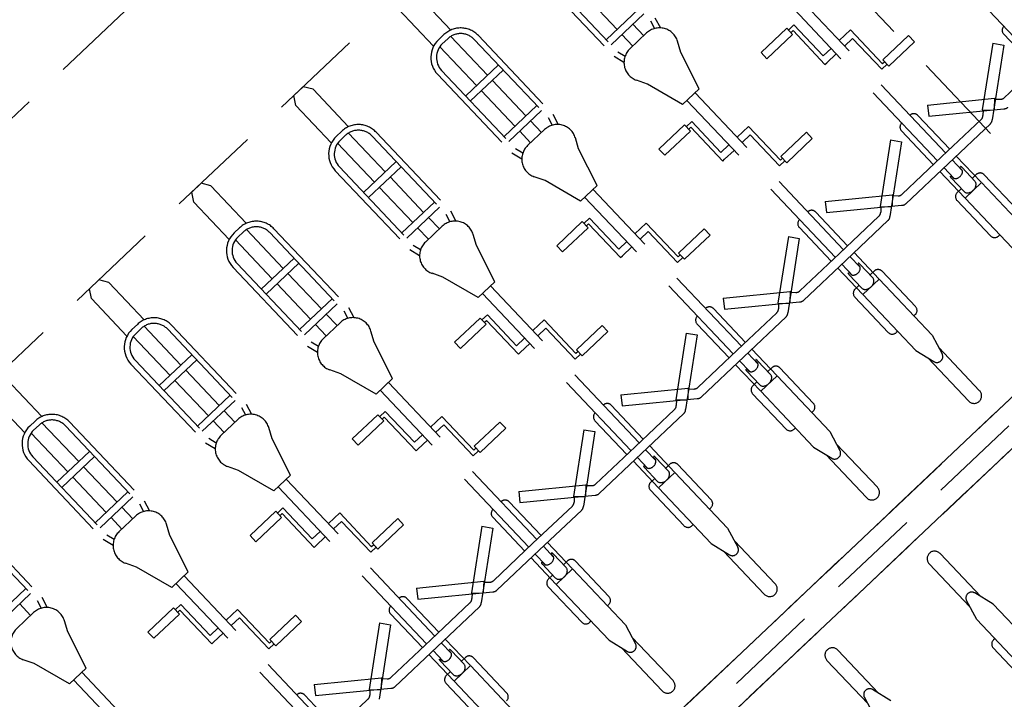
# Model space of a CAD drawing. Header units: metres. Extents: x 104098 to 104607, y 427853 to 428230.
# Tile 10 of 147: x 104243.33 to 104245.95, y 428101.95 to 428103.76. Entities that reach past the tile are written whole.
import ezdxf

# ---------------------------------------------------------------- set-up
doc = ezdxf.new("R2010")
doc.units = ezdxf.units.M
doc.linetypes.add('DASHED2', pattern=[0.375, 0.25, -0.125])

# ---------------------------------------------------------------- blocks, each defined once
blk = doc.blocks.new('school2')
at = {"color": 252, "linetype": 'DASHED2'}
for p, q in [((107954.478, 456604.0761), (107954.478, 456624.7761)), ((107953.7991, 456612.6492), (107951.8203, 456612.6492)), ((107952.278, 456612.1761), (107951.903, 456612.1761)), ((107952.278, 456612.1761), (107951.903, 456612.1761)), ((107952.653, 456612.1761), (107952.278, 456612.1761)), ((107952.653, 456612.1761), (107952.278, 456612.1761)), ((107952.434, 456612.1531), (107952.4484, 456612.1761)), ((107952.4826, 456612.1761), (107952.4484, 456612.1761)), ((107952.497, 456612.1531), (107952.4826, 456612.1761)), ((107953.028, 456612.1761), (107952.653, 456612.1761)), ((107953.028, 456612.1761), (107952.653, 456612.1761)), ((107952.809, 456612.1531), (107952.8234, 456612.1761)), ((107952.8576, 456612.1761), (107952.8234, 456612.1761)), ((107952.872, 456612.1531), (107952.8576, 456612.1761)), ((107953.403, 456612.1761), (107953.028, 456612.1761)), ((107953.403, 456612.1761), (107953.028, 456612.1761)), ((107953.184, 456612.1531), (107953.1984, 456612.1761)), ((107953.2326, 456612.1761), (107953.1984, 456612.1761)), ((107953.247, 456612.1531), (107953.2326, 456612.1761)), ((107953.778, 456612.1761), (107953.403, 456612.1761)), ((107953.778, 456612.1761), (107953.403, 456612.1761)), ((107952.059, 456612.0156), (107952.059, 456612.1531)), ((107952.122, 456612.0156), (107952.122, 456612.1531)), ((107952.434, 456612.0156), (107952.434, 456612.1531)), ((107952.497, 456612.0156), (107952.497, 456612.1531)), ((107952.809, 456612.0156), (107952.809, 456612.1531)), ((107952.872, 456612.0156), (107952.872, 456612.1531)), ((107953.184, 456612.0156), (107953.184, 456612.1531)), ((107953.247, 456612.0156), (107953.247, 456612.1531)), ((107953.559, 456612.0156), (107953.559, 456612.1531)), ((107953.622, 456612.0156), (107953.622, 456612.1531)), ((107952.0805, 456612.0192), (107952.1005, 456612.0192)), ((107952.4555, 456612.0192), (107952.4755, 456612.0192)), ((107952.8305, 456612.0192), (107952.8505, 456612.0192)), ((107953.2055, 456612.0192), (107953.2255, 456612.0192)), ((107953.5805, 456612.0192), (107953.6005, 456612.0192)), ((107952.0705, 456612.0032), (107952.0705, 456611.8606)), ((107952.1005, 456612.0042), (107952.0805, 456612.0042)), ((107952.1105, 456612.0032), (107952.1105, 456611.8606)), ((107952.4455, 456612.0032), (107952.4455, 456611.8606)), ((107952.4755, 456612.0042), (107952.4555, 456612.0042)), ((107952.4855, 456612.0032), (107952.4855, 456611.8606)), ((107952.8205, 456612.0032), (107952.8205, 456611.8606)), ((107952.8505, 456612.0042), (107952.8305, 456612.0042)), ((107952.8605, 456612.0032), (107952.8605, 456611.8606)), ((107953.1955, 456612.0032), (107953.1955, 456611.8606)), ((107953.2255, 456612.0042), (107953.2055, 456612.0042)), ((107953.2355, 456612.0032), (107953.2355, 456611.8606)), ((107953.5705, 456612.0032), (107953.5705, 456611.8606)), ((107953.6005, 456612.0042), (107953.5805, 456612.0042)), ((107953.6105, 456612.0032), (107953.6105, 456611.8606)), ((107951.7755, 456611.9542), (107951.7755, 456611.6674)), ((107951.7905, 456611.9542), (107951.7905, 456611.6653)), ((107952.0155, 456611.9542), (107952.0155, 456611.6653)), ((107952.0305, 456611.9542), (107952.0305, 456611.6674)), ((107952.1505, 456611.9542), (107952.1505, 456611.6674)), ((107952.1655, 456611.9542), (107952.1655, 456611.6653)), ((107952.3905, 456611.9542), (107952.3905, 456611.6653)), ((107952.4055, 456611.9542), (107952.4055, 456611.6674)), ((107952.5255, 456611.9542), (107952.5255, 456611.6674)), ((107952.5405, 456611.9542), (107952.5405, 456611.6653)), ((107952.7655, 456611.9542), (107952.7655, 456611.6653)), ((107952.7805, 456611.9542), (107952.7805, 456611.6674)), ((107952.9005, 456611.9542), (107952.9005, 456611.6674)), ((107952.9155, 456611.9542), (107952.9155, 456611.6653)), ((107953.1405, 456611.9542), (107953.1405, 456611.6653)), ((107953.1555, 456611.9542), (107953.1555, 456611.6674)), ((107953.2755, 456611.9542), (107953.2755, 456611.6674)), ((107953.2905, 456611.9542), (107953.2905, 456611.6653)), ((107953.5155, 456611.9542), (107953.5155, 456611.6653)), ((107953.5305, 456611.9542), (107953.5305, 456611.6674)), ((107953.6505, 456611.9542), (107953.6505, 456611.6674)), ((107953.6655, 456611.9542), (107953.6655, 456611.6653)), ((107953.8905, 456611.9542), (107953.8905, 456611.6653)), ((107953.9055, 456611.9542), (107953.9055, 456611.6674)), ((107954.0255, 456611.9542), (107954.0255, 456611.6674)), ((107952.1505, 456611.8606), (107952.0305, 456611.8606)), ((107952.5255, 456611.8606), (107952.4055, 456611.8606)), ((107952.9005, 456611.8606), (107952.7805, 456611.8606)), ((107953.2755, 456611.8606), (107953.1555, 456611.8606)), ((107953.6505, 456611.8606), (107953.5305, 456611.8606)), ((107952.1505, 456611.8418), (107952.0305, 456611.8418)), ((107952.0705, 456611.8418), (107952.0705, 456611.7119)), ((107952.1105, 456611.8418), (107952.1105, 456611.7119)), ((107952.5255, 456611.8418), (107952.4055, 456611.8418)), ((107952.4455, 456611.8418), (107952.4455, 456611.7119)), ((107952.4855, 456611.8418), (107952.4855, 456611.7119)), ((107952.9005, 456611.8418), (107952.7805, 456611.8418)), ((107952.8205, 456611.8418), (107952.8205, 456611.7119)), ((107952.8605, 456611.8418), (107952.8605, 456611.7119)), ((107953.2755, 456611.8418), (107953.1555, 456611.8418)), ((107953.1955, 456611.8418), (107953.1955, 456611.7119)), ((107953.2355, 456611.8418), (107953.2355, 456611.7119)), ((107953.6505, 456611.8418), (107953.5305, 456611.8418)), ((107953.5705, 456611.8418), (107953.5705, 456611.7119)), ((107953.6105, 456611.8418), (107953.6105, 456611.7119)), ((107953.9455, 456611.8418), (107953.9455, 456611.7119)), ((107951.7755, 456611.7119), (107951.6555, 456611.7119)), ((107952.1505, 456611.7119), (107952.0305, 456611.7119)), ((107952.5255, 456611.7119), (107952.4055, 456611.7119)), ((107952.9005, 456611.7119), (107952.7805, 456611.7119)), ((107953.2755, 456611.7119), (107953.1555, 456611.7119)), ((107953.6505, 456611.7119), (107953.5305, 456611.7119)), ((107954.0255, 456611.7119), (107953.9055, 456611.7119)), ((107951.7755, 456611.6931), (107951.6555, 456611.6931)), ((107951.7355, 456611.6931), (107951.7355, 456611.6509)), ((107952.1505, 456611.6931), (107952.0305, 456611.6931)), ((107952.0705, 456611.6931), (107952.0705, 456611.6509)), ((107952.1105, 456611.6931), (107952.1105, 456611.6509)), ((107952.5255, 456611.6931), (107952.4055, 456611.6931)), ((107952.4455, 456611.6931), (107952.4455, 456611.6509)), ((107952.4855, 456611.6931), (107952.4855, 456611.6509)), ((107952.9005, 456611.6931), (107952.7805, 456611.6931)), ((107952.8205, 456611.6931), (107952.8205, 456611.6509)), ((107952.8605, 456611.6931), (107952.8605, 456611.6509)), ((107953.2755, 456611.6931), (107953.1555, 456611.6931)), ((107953.1955, 456611.6931), (107953.1955, 456611.6509)), ((107953.2355, 456611.6931), (107953.2355, 456611.6509)), ((107953.6505, 456611.6931), (107953.5305, 456611.6931)), ((107953.5705, 456611.6931), (107953.5705, 456611.6509)), ((107953.6105, 456611.6931), (107953.6105, 456611.6509)), ((107954.0255, 456611.6931), (107953.9055, 456611.6931)), ((107953.9455, 456611.6931), (107953.9455, 456611.6509)), ((107953.9855, 456611.6931), (107953.9855, 456611.6509)), ((107951.7463, 456611.6509), (107951.6846, 456611.6509)), ((107951.7755, 456611.6674), (107951.7693, 456611.6454)), ((107951.7905, 456611.6653), (107951.7822, 456611.6358)), ((107952.0155, 456611.6653), (107952.0238, 456611.6358)), ((107952.0305, 456611.6674), (107952.0367, 456611.6454)), ((107952.1213, 456611.6509), (107952.0596, 456611.6509)), ((107952.1505, 456611.6674), (107952.1443, 456611.6454)), ((107952.1655, 456611.6653), (107952.1572, 456611.6358)), ((107952.3905, 456611.6653), (107952.3988, 456611.6358)), ((107952.4055, 456611.6674), (107952.4117, 456611.6454)), ((107952.4963, 456611.6509), (107952.4346, 456611.6509)), ((107952.5255, 456611.6674), (107952.5193, 456611.6454)), ((107952.5405, 456611.6653), (107952.5322, 456611.6358)), ((107952.7655, 456611.6653), (107952.7738, 456611.6358)), ((107952.7805, 456611.6674), (107952.7867, 456611.6454)), ((107952.8713, 456611.6509), (107952.8096, 456611.6509)), ((107952.9005, 456611.6674), (107952.8943, 456611.6454)), ((107952.9155, 456611.6653), (107952.9072, 456611.6358)), ((107953.1405, 456611.6653), (107953.1488, 456611.6358)), ((107953.1555, 456611.6674), (107953.1617, 456611.6454)), ((107953.2463, 456611.6509), (107953.1846, 456611.6509)), ((107953.2755, 456611.6674), (107953.2693, 456611.6454)), ((107953.2905, 456611.6653), (107953.2822, 456611.6358)), ((107953.5155, 456611.6653), (107953.5238, 456611.6358)), ((107953.5305, 456611.6674), (107953.5367, 456611.6454)), ((107953.6213, 456611.6509), (107953.5596, 456611.6509)), ((107953.6505, 456611.6674), (107953.6443, 456611.6454)), ((107953.6655, 456611.6653), (107953.6572, 456611.6358)), ((107953.8905, 456611.6653), (107953.8988, 456611.6358)), ((107953.9055, 456611.6674), (107953.9117, 456611.6454)), ((107953.9963, 456611.6509), (107953.9346, 456611.6509)), ((107954.0255, 456611.6674), (107954.0193, 456611.6454)), ((107954.0405, 456611.6653), (107954.0322, 456611.6358)), ((107951.654, 456611.5507), (107951.64, 456611.5784)), ((107951.777, 456611.5507), (107951.791, 456611.5784)), ((107952.029, 456611.5507), (107952.015, 456611.5784)), ((107952.152, 456611.5507), (107952.166, 456611.5784)), ((107952.404, 456611.5507), (107952.39, 456611.5784)), ((107952.527, 456611.5507), (107952.541, 456611.5784)), ((107952.779, 456611.5507), (107952.765, 456611.5784)), ((107952.902, 456611.5507), (107952.916, 456611.5784)), ((107953.154, 456611.5507), (107953.14, 456611.5784)), ((107953.277, 456611.5507), (107953.291, 456611.5784)), ((107953.529, 456611.5507), (107953.515, 456611.5784)), ((107953.652, 456611.5507), (107953.666, 456611.5784)), ((107953.904, 456611.5507), (107953.89, 456611.5784)), ((107954.027, 456611.5507), (107954.041, 456611.5784)), ((107951.6851, 456611.4466), (107951.654, 456611.5507)), ((107951.7459, 456611.4466), (107951.777, 456611.5507)), ((107952.0601, 456611.4466), (107952.029, 456611.5507)), ((107952.1209, 456611.4466), (107952.152, 456611.5507)), ((107952.4351, 456611.4466), (107952.404, 456611.5507)), ((107952.4959, 456611.4466), (107952.527, 456611.5507)), ((107952.8101, 456611.4466), (107952.779, 456611.5507)), ((107952.8709, 456611.4466), (107952.902, 456611.5507)), ((107953.1851, 456611.4466), (107953.154, 456611.5507)), ((107953.2459, 456611.4466), (107953.277, 456611.5507)), ((107953.5601, 456611.4466), (107953.529, 456611.5507)), ((107953.6209, 456611.4466), (107953.652, 456611.5507)), ((107953.9351, 456611.4466), (107953.904, 456611.5507)), ((107953.9959, 456611.4466), (107954.027, 456611.5507)), ((107951.7459, 456611.4466), (107951.6851, 456611.4466)), ((107951.7005, 456610.8703), (107951.7005, 456611.4466)), ((107951.7305, 456610.8703), (107951.7305, 456611.4466)), ((107952.1209, 456611.4466), (107952.0601, 456611.4466)), ((107952.0755, 456610.8703), (107952.0755, 456611.4466)), ((107952.1055, 456610.8703), (107952.1055, 456611.4466)), ((107952.4959, 456611.4466), (107952.4351, 456611.4466)), ((107952.4505, 456610.8703), (107952.4505, 456611.4466)), ((107952.4805, 456610.8703), (107952.4805, 456611.4466)), ((107952.8709, 456611.4466), (107952.8101, 456611.4466)), ((107952.8255, 456610.8703), (107952.8255, 456611.4466)), ((107952.8555, 456610.8703), (107952.8555, 456611.4466)), ((107953.2459, 456611.4466), (107953.1851, 456611.4466)), ((107953.2005, 456610.8703), (107953.2005, 456611.4466)), ((107953.2305, 456610.8703), (107953.2305, 456611.4466)), ((107953.6209, 456611.4466), (107953.5601, 456611.4466)), ((107953.5755, 456610.8703), (107953.5755, 456611.4466)), ((107953.6055, 456610.8703), (107953.6055, 456611.4466)), ((107953.9959, 456611.4466), (107953.9351, 456611.4466)), ((107953.9505, 456610.8703), (107953.9505, 456611.4466)), ((107953.9805, 456610.8703), (107953.9805, 456611.4466)), ((107954.3255, 456610.8703), (107954.3255, 456611.4466)), ((107954.3555, 456610.8703), (107954.3555, 456611.4466)), ((107954.7005, 456610.8703), (107954.7005, 456611.4466)), ((107951.9321, 456611.4035), (107952.0262, 456611.4035)), ((107951.9321, 456611.3807), (107951.9321, 456611.4035)), ((107952.0262, 456611.4035), (107952.0262, 456611.3807)), ((107952.0262, 456611.3967), (107952.0462, 456611.3967)), ((107952.0262, 456611.3873), (107952.0341, 456611.3873)), ((107952.0341, 456611.3873), (107952.0341, 456611.2634)), ((107952.0462, 456611.3967), (107952.0462, 456611.2831)), ((107952.3071, 456611.4035), (107952.4012, 456611.4035)), ((107952.3071, 456611.3807), (107952.3071, 456611.4035)), ((107952.4012, 456611.4035), (107952.4012, 456611.3807)), ((107952.4012, 456611.3967), (107952.4212, 456611.3967)), ((107952.4012, 456611.3873), (107952.4091, 456611.3873)), ((107952.4091, 456611.3873), (107952.4091, 456611.2634)), ((107952.4212, 456611.3967), (107952.4212, 456611.2831)), ((107952.6821, 456611.4035), (107952.7762, 456611.4035)), ((107952.6821, 456611.3807), (107952.6821, 456611.4035)), ((107952.7762, 456611.4035), (107952.7762, 456611.3807)), ((107952.7762, 456611.3967), (107952.7962, 456611.3967)), ((107952.7762, 456611.3873), (107952.7841, 456611.3873)), ((107952.7841, 456611.3873), (107952.7841, 456611.2634)), ((107952.7962, 456611.3967), (107952.7962, 456611.2831)), ((107953.0571, 456611.4035), (107953.1512, 456611.4035)), ((107953.0571, 456611.3807), (107953.0571, 456611.4035)), ((107953.1512, 456611.4035), (107953.1512, 456611.3807)), ((107953.1512, 456611.3967), (107953.1712, 456611.3967)), ((107953.1512, 456611.3873), (107953.1591, 456611.3873)), ((107953.1591, 456611.3873), (107953.1591, 456611.2634)), ((107953.1712, 456611.3967), (107953.1712, 456611.2831)), ((107953.4321, 456611.4035), (107953.5262, 456611.4035)), ((107953.4321, 456611.3807), (107953.4321, 456611.4035)), ((107953.5262, 456611.4035), (107953.5262, 456611.3807)), ((107953.5262, 456611.3967), (107953.5462, 456611.3967)), ((107953.5262, 456611.3873), (107953.5341, 456611.3873)), ((107953.5341, 456611.3873), (107953.5341, 456611.2634)), ((107953.5462, 456611.3967), (107953.5462, 456611.2831)), ((107953.8071, 456611.4035), (107953.9012, 456611.4035)), ((107953.8071, 456611.3807), (107953.8071, 456611.4035)), ((107953.9012, 456611.4035), (107953.9012, 456611.3807)), ((107953.9012, 456611.3967), (107953.9212, 456611.3967)), ((107953.9012, 456611.3873), (107953.9091, 456611.3873)), ((107953.9091, 456611.3873), (107953.9091, 456611.2634)), ((107953.9212, 456611.3967), (107953.9212, 456611.2831)), ((107954.1821, 456611.4035), (107954.2762, 456611.4035)), ((107954.1821, 456611.3807), (107954.1821, 456611.4035)), ((107954.2762, 456611.4035), (107954.2762, 456611.3807)), ((107954.2762, 456611.3967), (107954.2962, 456611.3967)), ((107954.2762, 456611.3873), (107954.2841, 456611.3873)), ((107954.2841, 456611.3873), (107954.2841, 456611.2634)), ((107954.2962, 456611.3967), (107954.2962, 456611.2831)), ((107951.9321, 456611.3807), (107952.0262, 456611.3807)), ((107952.3071, 456611.3807), (107952.4012, 456611.3807)), ((107952.6821, 456611.3807), (107952.7762, 456611.3807)), ((107953.0571, 456611.3807), (107953.1512, 456611.3807)), ((107953.4321, 456611.3807), (107953.5262, 456611.3807)), ((107953.8071, 456611.3807), (107953.9012, 456611.3807)), ((107954.1821, 456611.3807), (107954.2762, 456611.3807)), ((107952.0755, 456611.2831), (107952.0462, 456611.2831)), ((107952.1469, 456611.2831), (107952.1055, 456611.2831)), ((107952.1469, 456611.1592), (107952.1469, 456611.2831)), ((107952.4505, 456611.2831), (107952.4212, 456611.2831)), ((107952.5219, 456611.2831), (107952.4805, 456611.2831)), ((107952.5219, 456611.1592), (107952.5219, 456611.2831)), ((107952.8255, 456611.2831), (107952.7962, 456611.2831)), ((107952.8969, 456611.2831), (107952.8555, 456611.2831)), ((107952.8969, 456611.1592), (107952.8969, 456611.2831)), ((107953.2005, 456611.2831), (107953.1712, 456611.2831)), ((107953.2719, 456611.2831), (107953.2305, 456611.2831)), ((107953.2719, 456611.1592), (107953.2719, 456611.2831)), ((107953.5755, 456611.2831), (107953.5462, 456611.2831)), ((107953.6469, 456611.2831), (107953.6055, 456611.2831)), ((107953.6469, 456611.1592), (107953.6469, 456611.2831)), ((107953.9505, 456611.2831), (107953.9212, 456611.2831)), ((107954.0219, 456611.2831), (107953.9805, 456611.2831)), ((107954.0219, 456611.1592), (107954.0219, 456611.2831)), ((107954.3255, 456611.2831), (107954.2962, 456611.2831)), ((107954.3969, 456611.2831), (107954.3555, 456611.2831)), ((107954.3969, 456611.1592), (107954.3969, 456611.2831)), ((107952.0341, 456611.2634), (107952.0406, 456611.2634)), ((107952.0406, 456611.2634), (107952.0755, 456611.2634)), ((107952.1055, 456611.2634), (107952.1352, 456611.2634)), ((107952.1352, 456611.1497), (107952.1352, 456611.2634)), ((107952.4091, 456611.2634), (107952.4156, 456611.2634)), ((107952.4156, 456611.2634), (107952.4505, 456611.2634)), ((107952.4805, 456611.2634), (107952.5102, 456611.2634)), ((107952.5102, 456611.1497), (107952.5102, 456611.2634)), ((107952.7841, 456611.2634), (107952.7906, 456611.2634)), ((107952.7906, 456611.2634), (107952.8255, 456611.2634)), ((107952.8555, 456611.2634), (107952.8852, 456611.2634)), ((107952.8852, 456611.1497), (107952.8852, 456611.2634)), ((107953.1591, 456611.2634), (107953.1656, 456611.2634)), ((107953.1656, 456611.2634), (107953.2005, 456611.2634)), ((107953.2305, 456611.2634), (107953.2602, 456611.2634)), ((107953.2602, 456611.1497), (107953.2602, 456611.2634)), ((107953.5341, 456611.2634), (107953.5406, 456611.2634)), ((107953.5406, 456611.2634), (107953.5755, 456611.2634)), ((107953.6055, 456611.2634), (107953.6352, 456611.2634)), ((107953.6352, 456611.1497), (107953.6352, 456611.2634)), ((107953.9091, 456611.2634), (107953.9156, 456611.2634)), ((107953.9156, 456611.2634), (107953.9505, 456611.2634)), ((107953.9805, 456611.2634), (107954.0102, 456611.2634)), ((107954.0102, 456611.1497), (107954.0102, 456611.2634)), ((107954.2841, 456611.2634), (107954.2906, 456611.2634)), ((107954.2906, 456611.2634), (107954.3255, 456611.2634)), ((107954.3555, 456611.2634), (107954.3852, 456611.2634)), ((107954.3852, 456611.1497), (107954.3852, 456611.2634)), ((107952.1548, 456611.1497), (107952.1352, 456611.1497)), ((107952.1548, 456611.1592), (107952.1469, 456611.1592)), ((107952.2489, 456611.1658), (107952.1548, 456611.1658)), ((107952.1548, 456611.143), (107952.1548, 456611.1658)), ((107952.2489, 456611.1658), (107952.2489, 456611.143)), ((107952.5298, 456611.1497), (107952.5102, 456611.1497)), ((107952.5298, 456611.1592), (107952.5219, 456611.1592)), ((107952.6239, 456611.1658), (107952.5298, 456611.1658)), ((107952.5298, 456611.143), (107952.5298, 456611.1658)), ((107952.6239, 456611.1658), (107952.6239, 456611.143)), ((107952.9048, 456611.1497), (107952.8852, 456611.1497)), ((107952.9048, 456611.1592), (107952.8969, 456611.1592)), ((107952.9989, 456611.1658), (107952.9048, 456611.1658)), ((107952.9048, 456611.143), (107952.9048, 456611.1658)), ((107952.9989, 456611.1658), (107952.9989, 456611.143)), ((107953.2798, 456611.1497), (107953.2602, 456611.1497)), ((107953.2798, 456611.1592), (107953.2719, 456611.1592)), ((107953.3739, 456611.1658), (107953.2798, 456611.1658)), ((107953.2798, 456611.143), (107953.2798, 456611.1658)), ((107953.3739, 456611.1658), (107953.3739, 456611.143)), ((107953.6548, 456611.1497), (107953.6352, 456611.1497)), ((107953.6548, 456611.1592), (107953.6469, 456611.1592)), ((107953.7489, 456611.1658), (107953.6548, 456611.1658)), ((107953.6548, 456611.143), (107953.6548, 456611.1658)), ((107953.7489, 456611.1658), (107953.7489, 456611.143)), ((107954.0298, 456611.1497), (107954.0102, 456611.1497)), ((107954.0298, 456611.1592), (107954.0219, 456611.1592)), ((107954.1239, 456611.1658), (107954.0298, 456611.1658)), ((107954.0298, 456611.143), (107954.0298, 456611.1658)), ((107954.1239, 456611.1658), (107954.1239, 456611.143)), ((107954.4048, 456611.1497), (107954.3852, 456611.1497)), ((107954.4048, 456611.1592), (107954.3969, 456611.1592)), ((107954.4989, 456611.1658), (107954.4048, 456611.1658)), ((107954.4048, 456611.143), (107954.4048, 456611.1658)), ((107954.4989, 456611.1658), (107954.4989, 456611.143)), ((107952.2489, 456611.143), (107952.1548, 456611.143)), ((107952.6239, 456611.143), (107952.5298, 456611.143)), ((107952.9989, 456611.143), (107952.9048, 456611.143)), ((107953.3739, 456611.143), (107953.2798, 456611.143)), ((107953.7489, 456611.143), (107953.6548, 456611.143)), ((107954.1239, 456611.143), (107954.0298, 456611.143)), ((107954.4989, 456611.143), (107954.4048, 456611.143)), ((107952.1205, 456610.8703), (107952.1205, 456610.9942)), ((107952.1581, 456610.9969), (107952.1405, 456610.9732)), ((107952.1581, 456610.9969), (107952.3006, 456610.8868)), ((107952.3978, 456610.9969), (107952.2554, 456610.8868)), ((107952.3978, 456610.9969), (107952.4155, 456610.9732)), ((107952.4355, 456610.8703), (107952.4355, 456610.9942)), ((107952.4955, 456610.8703), (107952.4955, 456610.9942)), ((107952.5331, 456610.9969), (107952.5155, 456610.9732)), ((107952.5331, 456610.9969), (107952.6756, 456610.8868)), ((107952.7728, 456610.9969), (107952.6304, 456610.8868)), ((107952.7728, 456610.9969), (107952.7905, 456610.9732)), ((107952.8105, 456610.8703), (107952.8105, 456610.9942)), ((107952.8705, 456610.8703), (107952.8705, 456610.9942)), ((107952.9081, 456610.9969), (107952.8905, 456610.9732)), ((107952.9081, 456610.9969), (107953.0506, 456610.8868)), ((107953.1478, 456610.9969), (107953.0054, 456610.8868)), ((107953.1478, 456610.9969), (107953.1655, 456610.9732)), ((107953.1855, 456610.8703), (107953.1855, 456610.9942)), ((107953.2455, 456610.8703), (107953.2455, 456610.9942)), ((107953.2831, 456610.9969), (107953.2655, 456610.9732)), ((107953.2831, 456610.9969), (107953.4256, 456610.8868)), ((107953.5228, 456610.9969), (107953.3804, 456610.8868)), ((107953.5228, 456610.9969), (107953.5405, 456610.9732)), ((107953.5605, 456610.8703), (107953.5605, 456610.9942)), ((107953.6205, 456610.8703), (107953.6205, 456610.9942)), ((107953.6581, 456610.9969), (107953.6405, 456610.9732)), ((107953.6581, 456610.9969), (107953.8006, 456610.8868)), ((107953.8978, 456610.9969), (107953.7554, 456610.8868)), ((107953.8978, 456610.9969), (107953.9155, 456610.9732)), ((107953.9355, 456610.8703), (107953.9355, 456610.9942)), ((107953.9955, 456610.8703), (107953.9955, 456610.9942)), ((107954.0331, 456610.9969), (107954.0155, 456610.9732)), ((107954.0331, 456610.9969), (107954.1756, 456610.8868)), ((107954.2728, 456610.9969), (107954.1304, 456610.8868)), ((107954.2728, 456610.9969), (107954.2905, 456610.9732)), ((107954.3105, 456610.8703), (107954.3105, 456610.9942)), ((107954.3705, 456610.8703), (107954.3705, 456610.9942)), ((107954.4081, 456610.9969), (107954.3905, 456610.9732)), ((107954.4081, 456610.9969), (107954.5506, 456610.8868)), ((107954.6478, 456610.9969), (107954.5054, 456610.8868)), ((107954.6478, 456610.9969), (107954.6655, 456610.9732)), ((107954.6855, 456610.8703), (107954.6855, 456610.9942)), ((107952.1405, 456610.9732), (107952.2994, 456610.8498)), ((107952.4155, 456610.9732), (107952.2566, 456610.8498)), ((107952.4505, 456610.9792), (107952.4505, 456610.9792)), ((107952.4805, 456610.9792), (107952.4805, 456610.9792)), ((107952.5155, 456610.9732), (107952.6744, 456610.8498)), ((107952.7905, 456610.9732), (107952.6316, 456610.8498)), ((107952.8255, 456610.9792), (107952.8255, 456610.9792)), ((107952.8555, 456610.9792), (107952.8555, 456610.9792)), ((107952.8905, 456610.9732), (107953.0494, 456610.8498)), ((107953.1655, 456610.9732), (107953.0066, 456610.8498)), ((107953.2005, 456610.9792), (107953.2005, 456610.9792)), ((107953.2305, 456610.9792), (107953.2305, 456610.9792)), ((107953.2655, 456610.9732), (107953.4244, 456610.8498)), ((107953.5405, 456610.9732), (107953.3816, 456610.8498)), ((107953.5755, 456610.9792), (107953.5755, 456610.9792)), ((107953.6055, 456610.9792), (107953.6055, 456610.9792)), ((107953.6405, 456610.9732), (107953.7994, 456610.8498)), ((107953.9155, 456610.9732), (107953.7566, 456610.8498)), ((107953.9505, 456610.9792), (107953.9505, 456610.9792)), ((107953.9805, 456610.9792), (107953.9805, 456610.9792)), ((107954.0155, 456610.9732), (107954.1744, 456610.8498)), ((107954.2905, 456610.9732), (107954.1316, 456610.8498)), ((107954.3255, 456610.9792), (107954.3255, 456610.9792)), ((107954.3555, 456610.9792), (107954.3555, 456610.9792)), ((107954.3905, 456610.9732), (107954.5494, 456610.8498)), ((107954.6655, 456610.9732), (107954.5066, 456610.8498)), ((107952.2567, 456610.8855), (107952.2461, 456610.8748)), ((107952.2549, 456610.8873), (107952.2763, 456610.8662)), ((107952.3011, 456610.8873), (107952.2797, 456610.8662)), ((107952.2993, 456610.8855), (107952.3098, 456610.8748)), ((107952.6317, 456610.8855), (107952.6211, 456610.8748)), ((107952.6299, 456610.8873), (107952.6513, 456610.8662)), ((107952.6761, 456610.8873), (107952.6547, 456610.8662)), ((107952.6743, 456610.8855), (107952.6848, 456610.8748)), ((107953.0067, 456610.8855), (107952.9961, 456610.8748)), ((107953.0049, 456610.8873), (107953.0263, 456610.8662)), ((107953.0511, 456610.8873), (107953.0297, 456610.8662)), ((107953.0493, 456610.8855), (107953.0598, 456610.8748)), ((107953.3817, 456610.8855), (107953.3711, 456610.8748)), ((107953.3799, 456610.8873), (107953.4013, 456610.8662)), ((107953.4261, 456610.8873), (107953.4047, 456610.8662)), ((107953.4243, 456610.8855), (107953.4348, 456610.8748)), ((107953.7567, 456610.8855), (107953.7461, 456610.8748)), ((107953.7549, 456610.8873), (107953.7763, 456610.8662)), ((107953.8011, 456610.8873), (107953.7797, 456610.8662)), ((107953.7993, 456610.8855), (107953.8098, 456610.8748)), ((107954.1317, 456610.8855), (107954.1211, 456610.8748)), ((107954.1299, 456610.8873), (107954.1513, 456610.8662)), ((107954.1761, 456610.8873), (107954.1547, 456610.8662)), ((107954.1743, 456610.8855), (107954.1848, 456610.8748)), ((107954.5067, 456610.8855), (107954.4961, 456610.8748)), ((107954.5049, 456610.8873), (107954.5263, 456610.8662)), ((107954.5511, 456610.8873), (107954.5297, 456610.8662)), ((107954.5493, 456610.8855), (107954.5598, 456610.8748)), ((107952.0905, 456610.8703), (107952.2354, 456610.8703)), ((107952.4655, 456610.8703), (107952.3205, 456610.8703)), ((107952.4655, 456610.8703), (107952.6104, 456610.8703)), ((107952.8405, 456610.8703), (107952.6955, 456610.8703)), ((107952.8405, 456610.8703), (107952.9854, 456610.8703)), ((107953.2155, 456610.8703), (107953.0705, 456610.8703)), ((107953.2155, 456610.8703), (107953.3604, 456610.8703)), ((107953.5905, 456610.8703), (107953.4455, 456610.8703)), ((107953.5905, 456610.8703), (107953.7354, 456610.8703)), ((107953.9655, 456610.8703), (107953.8205, 456610.8703)), ((107953.9655, 456610.8703), (107954.1104, 456610.8703)), ((107954.3405, 456610.8703), (107954.1955, 456610.8703)), ((107954.3405, 456610.8703), (107954.4854, 456610.8703)), ((107954.7155, 456610.8703), (107954.5705, 456610.8703)), ((107952.4655, 456610.8453), (107952.3101, 456610.8453)), ((107952.4355, 456610.749), (107952.4355, 456610.8453)), ((107952.4505, 456610.8059), (107952.4505, 456610.8453)), ((107952.4655, 456610.8453), (107952.6209, 456610.8453)), ((107952.4805, 456610.8059), (107952.4805, 456610.8453)), ((107952.4955, 456610.749), (107952.4955, 456610.8453)), ((107952.8405, 456610.8453), (107952.6851, 456610.8453)), ((107952.8105, 456610.749), (107952.8105, 456610.8453)), ((107952.8255, 456610.8059), (107952.8255, 456610.8453)), ((107952.8405, 456610.8453), (107952.9959, 456610.8453)), ((107952.8555, 456610.8059), (107952.8555, 456610.8453)), ((107952.8705, 456610.749), (107952.8705, 456610.8453)), ((107953.2155, 456610.8453), (107953.0601, 456610.8453)), ((107953.1855, 456610.749), (107953.1855, 456610.8453)), ((107953.2005, 456610.8059), (107953.2005, 456610.8453)), ((107953.2155, 456610.8453), (107953.3709, 456610.8453)), ((107953.2305, 456610.8059), (107953.2305, 456610.8453)), ((107953.2455, 456610.749), (107953.2455, 456610.8453)), ((107953.5905, 456610.8453), (107953.4351, 456610.8453)), ((107953.5605, 456610.749), (107953.5605, 456610.8453)), ((107953.5755, 456610.8059), (107953.5755, 456610.8453)), ((107953.5905, 456610.8453), (107953.7459, 456610.8453)), ((107953.6055, 456610.8059), (107953.6055, 456610.8453)), ((107953.6205, 456610.749), (107953.6205, 456610.8453)), ((107953.9655, 456610.8453), (107953.8101, 456610.8453)), ((107953.9355, 456610.749), (107953.9355, 456610.8453)), ((107953.9505, 456610.8059), (107953.9505, 456610.8453)), ((107953.9655, 456610.8453), (107954.1209, 456610.8453)), ((107953.9805, 456610.8059), (107953.9805, 456610.8453)), ((107953.9955, 456610.749), (107953.9955, 456610.8453)), ((107954.3405, 456610.8453), (107954.1851, 456610.8453)), ((107954.3105, 456610.749), (107954.3105, 456610.8453)), ((107954.3255, 456610.8059), (107954.3255, 456610.8453)), ((107954.3405, 456610.8453), (107954.4959, 456610.8453)), ((107954.3555, 456610.8059), (107954.3555, 456610.8453)), ((107954.3705, 456610.749), (107954.3705, 456610.8453)), ((107952.4455, 456610.7621), (107952.4455, 456610.8124)), ((107952.4496, 456610.8176), (107952.4496, 456610.8095)), ((107952.4814, 456610.8095), (107952.4814, 456610.8176)), ((107952.4855, 456610.7621), (107952.4855, 456610.8124)), ((107952.8205, 456610.7621), (107952.8205, 456610.8124)), ((107952.8246, 456610.8176), (107952.8246, 456610.8095)), ((107952.8564, 456610.8095), (107952.8564, 456610.8176)), ((107952.8605, 456610.7621), (107952.8605, 456610.8124)), ((107953.1955, 456610.7621), (107953.1955, 456610.8124)), ((107953.1996, 456610.8176), (107953.1996, 456610.8095)), ((107953.2314, 456610.8095), (107953.2314, 456610.8176)), ((107953.2355, 456610.7621), (107953.2355, 456610.8124)), ((107953.5705, 456610.7621), (107953.5705, 456610.8124)), ((107953.5746, 456610.8176), (107953.5746, 456610.8095)), ((107953.6064, 456610.8095), (107953.6064, 456610.8176)), ((107953.6105, 456610.7621), (107953.6105, 456610.8124)), ((107953.9455, 456610.7621), (107953.9455, 456610.8124)), ((107953.9496, 456610.8176), (107953.9496, 456610.8095)), ((107953.9814, 456610.8095), (107953.9814, 456610.8176)), ((107953.9855, 456610.7621), (107953.9855, 456610.8124)), ((107954.3205, 456610.7621), (107954.3205, 456610.8124)), ((107954.3246, 456610.8176), (107954.3246, 456610.8095)), ((107954.3564, 456610.8095), (107954.3564, 456610.8176)), ((107954.3605, 456610.7621), (107954.3605, 456610.8124)), ((107952.4155, 456610.628), (107952.4155, 456610.7577)), ((107952.4305, 456610.7727), (107952.4455, 456610.7727)), ((107952.5005, 456610.7727), (107952.4855, 456610.7727)), ((107952.5155, 456610.628), (107952.5155, 456610.7577)), ((107952.7905, 456610.628), (107952.7905, 456610.7577)), ((107952.8055, 456610.7727), (107952.8205, 456610.7727)), ((107952.8755, 456610.7727), (107952.8605, 456610.7727)), ((107952.8905, 456610.628), (107952.8905, 456610.7577)), ((107953.1655, 456610.628), (107953.1655, 456610.7577)), ((107953.1805, 456610.7727), (107953.1955, 456610.7727)), ((107953.2505, 456610.7727), (107953.2355, 456610.7727)), ((107953.2655, 456610.628), (107953.2655, 456610.7577)), ((107953.5405, 456610.628), (107953.5405, 456610.7577)), ((107953.5555, 456610.7727), (107953.5705, 456610.7727)), ((107953.6255, 456610.7727), (107953.6105, 456610.7727)), ((107953.6405, 456610.628), (107953.6405, 456610.7577)), ((107953.9155, 456610.628), (107953.9155, 456610.7577)), ((107953.9305, 456610.7727), (107953.9455, 456610.7727)), ((107954.0005, 456610.7727), (107953.9855, 456610.7727)), ((107954.0155, 456610.628), (107954.0155, 456610.7577)), ((107954.2905, 456610.628), (107954.2905, 456610.7577)), ((107954.3055, 456610.7727), (107954.3205, 456610.7727)), ((107954.3755, 456610.7727), (107954.3605, 456610.7727)), ((107954.3905, 456610.628), (107954.3905, 456610.7577)), ((107952.4355, 456610.5428), (107952.4355, 456610.7477)), ((107952.4955, 456610.7477), (107952.4355, 456610.7477)), ((107952.4955, 456610.5428), (107952.4955, 456610.7477)), ((107952.8105, 456610.5428), (107952.8105, 456610.7477)), ((107952.8705, 456610.7477), (107952.8105, 456610.7477)), ((107952.8705, 456610.5428), (107952.8705, 456610.7477)), ((107953.1855, 456610.5428), (107953.1855, 456610.7477)), ((107953.2455, 456610.7477), (107953.1855, 456610.7477)), ((107953.2455, 456610.5428), (107953.2455, 456610.7477)), ((107953.5605, 456610.5428), (107953.5605, 456610.7477)), ((107953.6205, 456610.7477), (107953.5605, 456610.7477)), ((107953.6205, 456610.5428), (107953.6205, 456610.7477)), ((107953.9355, 456610.5428), (107953.9355, 456610.7477)), ((107953.9955, 456610.7477), (107953.9355, 456610.7477)), ((107953.9955, 456610.5428), (107953.9955, 456610.7477)), ((107954.3105, 456610.5428), (107954.3105, 456610.7477)), ((107954.3705, 456610.7477), (107954.3105, 456610.7477)), ((107954.3705, 456610.5428), (107954.3705, 456610.7477)), ((107952.8105, 456610.613), (107952.8055, 456610.613)), ((107952.8755, 456610.613), (107952.8705, 456610.613)), ((107953.1855, 456610.613), (107953.1805, 456610.613)), ((107953.2505, 456610.613), (107953.2455, 456610.613)), ((107953.5605, 456610.613), (107953.5555, 456610.613)), ((107953.6255, 456610.613), (107953.6205, 456610.613)), ((107953.9355, 456610.613), (107953.9305, 456610.613)), ((107954.0005, 456610.613), (107953.9955, 456610.613)), ((107954.3105, 456610.613), (107954.3055, 456610.613)), ((107952.8105, 456610.5428), (107952.8255, 456610.4876)), ((107952.8705, 456610.5428), (107952.8555, 456610.4876)), ((107953.1855, 456610.5428), (107953.2005, 456610.4876)), ((107953.2455, 456610.5428), (107953.2305, 456610.4876)), ((107953.5605, 456610.5428), (107953.5755, 456610.4876)), ((107953.6205, 456610.5428), (107953.6055, 456610.4876)), ((107953.9355, 456610.5428), (107953.9505, 456610.4876)), ((107953.9955, 456610.5428), (107953.9805, 456610.4876)), ((107952.8205, 456610.3477, 0.1197), (107952.8205, 456610.5059)), ((107952.8605, 456610.3477, 0.1197), (107952.8605, 456610.5059)), ((107953.1955, 456610.3477, 0.1197), (107953.1955, 456610.5059)), ((107953.2355, 456610.3477, 0.1197), (107953.2355, 456610.5059)), ((107953.5705, 456610.3477, 0.1197), (107953.5705, 456610.5059)), ((107953.6105, 456610.3477, 0.1197), (107953.6105, 456610.5059)), ((107953.9455, 456610.3477, 0.1197), (107953.9455, 456610.5059)), ((107953.9855, 456610.3477, 0.1197), (107953.9855, 456610.5059)), ((107952.841, 456610.4765), (107952.8399, 456610.4765)), ((107953.216, 456610.4765), (107953.2149, 456610.4765)), ((107953.591, 456610.4765), (107953.5899, 456610.4765)), ((107953.966, 456610.4765), (107953.9649, 456610.4765)), ((107950.2171, 456610.2761), (107955.278, 456610.2761)), ((107955.478, 456610.2761), (107950.2171, 456610.2761)), ((107953.028, 456610.2761), (107952.653, 456610.2761)), ((107953.403, 456610.2761), (107953.028, 456610.2761)), ((107953.778, 456610.2761), (107953.403, 456610.2761)), ((107954.153, 456610.2761), (107953.778, 456610.2761)), ((107955.478, 456610.2261), (107950.265, 456610.2261)), ((107950.3128, 456610.1761), (107955.278, 456610.1761)), ((107955.478, 456610.1761), (107950.3128, 456610.1761)), ((107955.278, 456610.1761), (107950.3128, 456610.1761)), ((107953.028, 456610.1761), (107952.653, 456610.1761)), ((107953.403, 456610.1761), (107953.028, 456610.1761)), ((107953.778, 456610.1761), (107953.403, 456610.1761)), ((107954.153, 456610.1761), (107953.778, 456610.1761)), ((107953.1955, 456610.1046, 0.1197), (107953.1955, 456609.9463)), ((107953.2355, 456610.1046, 0.1197), (107953.2355, 456609.9463)), ((107953.5705, 456610.1046, 0.1197), (107953.5705, 456609.9463)), ((107953.6105, 456610.1046, 0.1197), (107953.6105, 456609.9463)), ((107953.1855, 456609.9095), (107953.2005, 456609.9647)), ((107953.216, 456609.9758), (107953.2149, 456609.9758)), ((107953.2455, 456609.9095), (107953.2305, 456609.9647)), ((107953.5605, 456609.9095), (107953.5755, 456609.9647)), ((107953.591, 456609.9758), (107953.5899, 456609.9758)), ((107953.6205, 456609.9095), (107953.6055, 456609.9647)), ((107953.5605, 456609.9095), (107953.5605, 456609.7045)), ((107953.6205, 456609.9095), (107953.6205, 456609.7045)), ((107953.5605, 456609.8393), (107953.5555, 456609.8393)), ((107953.5405, 456609.8243), (107953.5405, 456609.6945))]:
    blk.add_line(p, q, dxfattribs=at)
for centre, radius, start, end in [((107952.0805, 456611.9542), 0.065, 90, 180), ((107952.1005, 456611.9542), 0.065, 0, 90), ((107952.4555, 456611.9542), 0.065, 90, 180), ((107952.4755, 456611.9542), 0.065, 0, 90), ((107952.8305, 456611.9542), 0.065, 90, 180), ((107952.8505, 456611.9542), 0.065, 0, 90), ((107953.2055, 456611.9542), 0.065, 90, 180), ((107953.2255, 456611.9542), 0.065, 0, 90), ((107953.5805, 456611.9542), 0.065, 90, 180), ((107953.6005, 456611.9542), 0.065, 0, 90), ((107952.0805, 456611.9542), 0.05, 90, 180), ((107952.1005, 456611.9542), 0.05, 0, 90), ((107952.4555, 456611.9542), 0.05, 90, 180), ((107952.4755, 456611.9542), 0.05, 0, 90), ((107952.8305, 456611.9542), 0.05, 90, 180), ((107952.8505, 456611.9542), 0.05, 0, 90), ((107953.2055, 456611.9542), 0.05, 90, 180), ((107953.2255, 456611.9542), 0.05, 0, 90), ((107953.5805, 456611.9542), 0.05, 90, 180), ((107953.6005, 456611.9542), 0.05, 0, 90), ((107951.6846, 456611.6009), 0.05, 90, 206.7766), ((107951.7463, 456611.6009), 0.05, 333.2234, 90), ((107952.0596, 456611.6009), 0.05, 90, 206.7766), ((107952.1213, 456611.6009), 0.05, 333.2234, 90), ((107952.4346, 456611.6009), 0.05, 90, 206.7766), ((107952.4963, 456611.6009), 0.05, 333.2234, 90), ((107952.8096, 456611.6009), 0.05, 90, 206.7766), ((107952.8713, 456611.6009), 0.05, 333.2234, 90), ((107953.1846, 456611.6009), 0.05, 90, 206.7766), ((107953.2463, 456611.6009), 0.05, 333.2234, 90), ((107953.5596, 456611.6009), 0.05, 90, 206.7766), ((107953.6213, 456611.6009), 0.05, 333.2234, 90), ((107953.9346, 456611.6009), 0.05, 90, 206.7766), ((107953.9963, 456611.6009), 0.05, 333.2234, 90), ((107952.1055, 456610.9942), 0.015, 0, 90), ((107952.4505, 456610.9942), 0.015, 90, 180), ((107952.4805, 456610.9942), 0.015, 0, 90), ((107952.8255, 456610.9942), 0.015, 90, 180), ((107952.8555, 456610.9942), 0.015, 0, 90), ((107953.2005, 456610.9942), 0.015, 90, 180), ((107953.2305, 456610.9942), 0.015, 0, 90), ((107953.5755, 456610.9942), 0.015, 90, 180), ((107953.6055, 456610.9942), 0.015, 0, 90), ((107953.9505, 456610.9942), 0.015, 90, 180), ((107953.9805, 456610.9942), 0.015, 0, 90), ((107954.3255, 456610.9942), 0.015, 90, 180), ((107954.3555, 456610.9942), 0.015, 0, 90), ((107954.7005, 456610.9942), 0.015, 90, 180), ((107952.2354, 456610.8853), 0.015, 270, 315.4858), ((107952.3205, 456610.8853), 0.015, 224.5142, 270), ((107952.6104, 456610.8853), 0.015, 270, 315.4858), ((107952.6955, 456610.8853), 0.015, 224.5142, 270), ((107952.9854, 456610.8853), 0.015, 270, 315.4858), ((107953.0705, 456610.8853), 0.015, 224.5142, 270), ((107953.3604, 456610.8853), 0.015, 270, 315.4858), ((107953.4455, 456610.8853), 0.015, 224.5142, 270), ((107953.7354, 456610.8853), 0.015, 270, 315.4858), ((107953.8205, 456610.8853), 0.015, 224.5142, 270), ((107954.1104, 456610.8853), 0.015, 270, 315.4858), ((107954.1955, 456610.8853), 0.015, 224.5142, 270), ((107954.4854, 456610.8853), 0.015, 270, 315.4858), ((107954.5705, 456610.8853), 0.015, 224.5142, 270), ((107952.3101, 456610.8603), 0.015, 224.5142, 270), ((107952.6209, 456610.8603), 0.015, 270, 315.4858), ((107952.6851, 456610.8603), 0.015, 224.5142, 270), ((107952.9959, 456610.8603), 0.015, 270, 315.4858), ((107953.0601, 456610.8603), 0.015, 224.5142, 270), ((107953.3709, 456610.8603), 0.015, 270, 315.4858), ((107953.4351, 456610.8603), 0.015, 224.5142, 270), ((107953.7459, 456610.8603), 0.015, 270, 315.4858), ((107953.8101, 456610.8603), 0.015, 224.5142, 270), ((107954.1209, 456610.8603), 0.015, 270, 315.4858), ((107954.1851, 456610.8603), 0.015, 224.5142, 270), ((107954.4959, 456610.8603), 0.015, 270, 315.4858), ((107954.5601, 456610.8603), 0.015, 224.5142, 270), ((107952.4305, 456610.7577), 0.015, 90, 180), ((107952.5005, 456610.7577), 0.015, 0, 90), ((107952.8055, 456610.7577), 0.015, 90, 180), ((107952.8755, 456610.7577), 0.015, 0, 90), ((107953.1805, 456610.7577), 0.015, 90, 180), ((107953.2505, 456610.7577), 0.015, 0, 90), ((107953.5555, 456610.7577), 0.015, 90, 180), ((107953.6255, 456610.7577), 0.015, 0, 90), ((107953.9305, 456610.7577), 0.015, 90, 180), ((107954.0005, 456610.7577), 0.015, 0, 90), ((107954.3055, 456610.7577), 0.015, 90, 180), ((107954.3755, 456610.7577), 0.015, 0, 90), ((107952.5005, 456610.628), 0.015, 270, 0), ((107952.8055, 456610.628), 0.015, 180, 270), ((107952.8755, 456610.628), 0.015, 270, 0), ((107953.1805, 456610.628), 0.015, 180, 270), ((107953.2505, 456610.628), 0.015, 270, 0), ((107953.5555, 456610.628), 0.015, 180, 270), ((107953.6255, 456610.628), 0.015, 270, 0), ((107953.9305, 456610.628), 0.015, 180, 270), ((107954.0005, 456610.628), 0.015, 270, 0), ((107954.3055, 456610.628), 0.015, 180, 270), ((107952.8399, 456610.4915), 0.015, 195.1743, 270), ((107952.841, 456610.4915), 0.015, 270, 344.8257), ((107953.2149, 456610.4915), 0.015, 195.1743, 270), ((107953.216, 456610.4915), 0.015, 270, 344.8257), ((107953.5899, 456610.4915), 0.015, 195.1743, 270), ((107953.591, 456610.4915), 0.015, 270, 344.8257), ((107953.9649, 456610.4915), 0.015, 195.1743, 270), ((107953.966, 456610.4915), 0.015, 270, 344.8257), ((107952.8405, 456610.3477, 0.1197), 0.02, 180, 0), ((107953.2155, 456610.3477, 0.1197), 0.02, 180, 0), ((107953.5905, 456610.3477, 0.1197), 0.02, 180, 0), ((107953.9655, 456610.3477, 0.1197), 0.02, 180, 0), ((107953.2155, 456610.1046, 0.1197), 0.02, 0, 180), ((107953.5905, 456610.1046, 0.1197), 0.02, 0, 180), ((107953.2149, 456609.9608), 0.015, 90, 164.8257), ((107953.216, 456609.9608), 0.015, 15.1743, 90), ((107953.5899, 456609.9608), 0.015, 90, 164.8257), ((107953.591, 456609.9608), 0.015, 15.1743, 90), ((107953.5555, 456609.8243), 0.015, 90, 180)]:
    blk.add_arc(centre, radius, start, end, dxfattribs=at)
for centre, major_axis, ratio, start_param, end_param in [((107952.4655, 456610.8124), (0.02, 0), 0.800676, 2.805416, 3.141593), ((107952.4655, 456610.8095), (0.0159, 0), 0.684311, 3.141593, 6.283185), ((107952.4655, 456610.8124), (-0.02, 0), 0.800676, 3.141593, 3.477769), ((107952.8405, 456610.8124), (0.02, 0), 0.800676, 2.805416, 3.141593), ((107952.8405, 456610.8095), (0.0159, 0), 0.684311, 3.141593, 6.283185), ((107952.8405, 456610.8124), (-0.02, 0), 0.800676, 3.141593, 3.477769), ((107953.2155, 456610.8124), (0.02, 0), 0.800676, 2.805416, 3.141593), ((107953.2155, 456610.8095), (0.0159, 0), 0.684311, 3.141593, 6.283185), ((107953.2155, 456610.8124), (-0.02, 0), 0.800676, 3.141593, 3.477769), ((107953.5905, 456610.8124), (0.02, 0), 0.800676, 2.805416, 3.141593), ((107953.5905, 456610.8095), (0.0159, 0), 0.684311, 3.141593, 6.283185), ((107953.5905, 456610.8124), (-0.02, 0), 0.800676, 3.141593, 3.477769), ((107953.9655, 456610.8124), (0.02, 0), 0.800676, 2.805416, 3.141593), ((107953.9655, 456610.8095), (0.0159, 0), 0.684311, 3.141593, 6.283185), ((107953.9655, 456610.8124), (-0.02, 0), 0.800676, 3.141593, 3.477769), ((107954.3405, 456610.8124), (0.02, 0), 0.800676, 2.805416, 3.141593), ((107954.3405, 456610.8095), (0.0159, 0), 0.684311, 3.141593, 6.283185), ((107954.3405, 456610.8124), (-0.02, 0), 0.800676, 3.141593, 3.477769), ((107952.4655, 456610.7621), (0.02, 0), 0.718093, 3.141593, 6.283185), ((107952.8405, 456610.7621), (0.02, 0), 0.718093, 3.141593, 6.283185), ((107953.2155, 456610.7621), (0.02, 0), 0.718093, 3.141593, 6.283185), ((107953.5905, 456610.7621), (0.02, 0), 0.718093, 3.141593, 6.283185), ((107953.9655, 456610.7621), (0.02, 0), 0.718093, 3.141593, 6.283185), ((107954.3405, 456610.7621), (0.02, 0), 0.718093, 3.141593, 6.283185)]:
    blk.add_ellipse(centre, major_axis=major_axis, ratio=ratio, start_param=start_param, end_param=end_param, dxfattribs=at)

msp = doc.modelspace()

# ---------------------------------------------------------------- block references
at = {"rotation": 43.40342385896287}
msp.add_blockref('school2', (339564.7791, 22181.4821), dxfattribs=at)

doc.saveas('drawing.dxf')
